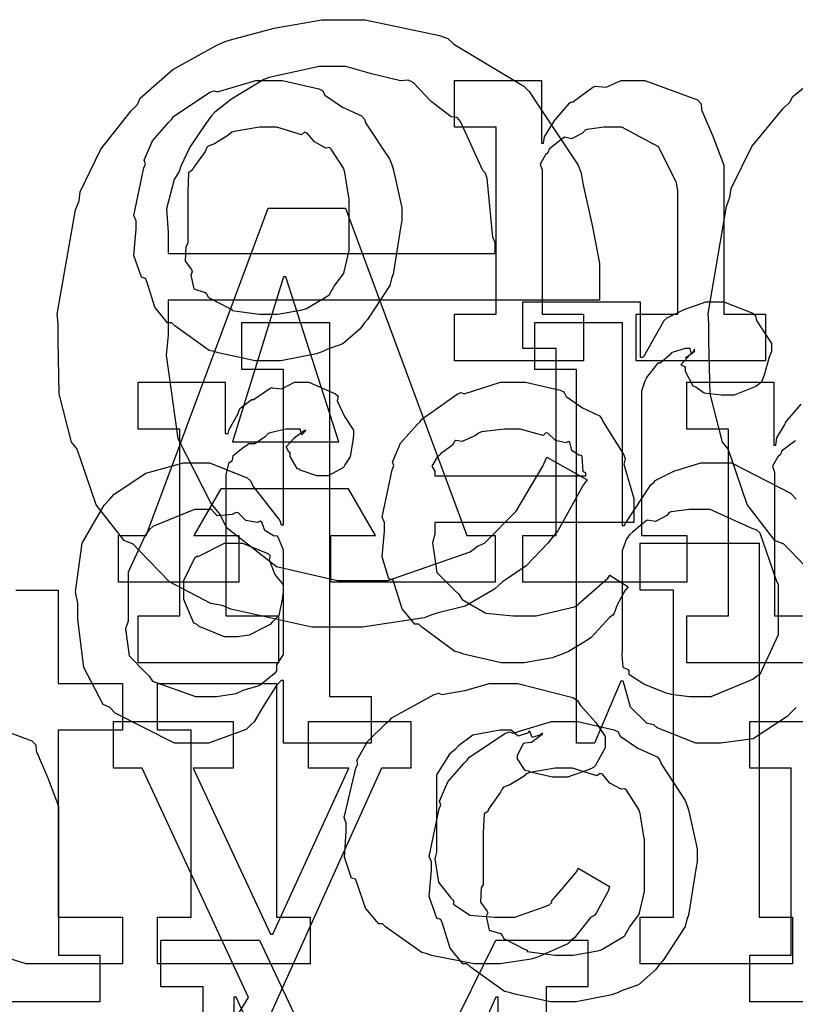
# Model space of a CAD drawing. Extents: x 0 to 8.5, y 0 to 11.
# Tile 42 of 256: x 1.473 to 1.704, y 3.429 to 3.721. Entities that reach past the tile are written whole.
import ezdxf

# ---------------------------------------------------------------- set-up
doc = ezdxf.new("R2010")
doc.units = 0
doc.layers.get('0').update_dxf_attribs({"linetype": 'CONTINUOUS'})

msp = doc.modelspace()

# ---------------------------------------------------------------- linework, layer by layer
at = {"color": 0}
for points in [[(1.56879, 3.54064), (1.5599, 3.54064), (1.53581, 3.54606), (1.53321, 3.54715), (1.52979, 3.54769), (1.51753, 3.55414), (1.50851, 3.56342), (1.50672, 3.56538), (1.50401, 3.56646), (1.49576, 3.57699), (1.491, 3.59104), (1.49001, 3.59381), (1.48839, 3.59565), (1.48475, 3.61003), (1.48438, 3.62571), (1.48438, 3.63092), (1.48415, 3.63368), (1.48958, 3.66465), (1.49067, 3.66737), (1.491, 3.67003), (1.49707, 3.68267), (1.50618, 3.69407), (1.50803, 3.69601), (1.50885, 3.69786), (1.5185, 3.70643), (1.53157, 3.7136), (1.53407, 3.71468), (1.53569, 3.71517), (1.54867, 3.71864), (1.56278, 3.72119), (1.56749, 3.72119), (1.57568, 3.72119), (1.59782, 3.71653), (1.60026, 3.71556), (1.60206, 3.71392), (1.62294, 3.70144), (1.62457, 3.69971), (1.62592, 3.69754), (1.63906, 3.678), (1.63997, 3.67562), (1.6404, 3.67247), (1.64333, 3.65967), (1.6454, 3.64871), (1.6454, 3.64501), (1.6454, 3.63786), (1.51714, 3.63786), (1.51714, 3.62744), (1.5165, 3.62153), (1.52001, 3.59674), (1.52994, 3.57731), (1.53256, 3.57406), (1.53435, 3.57036), (1.54938, 3.55871), (1.56749, 3.55453), (1.57357, 3.55453), (1.58247, 3.55453), (1.60693, 3.56304), (1.60915, 3.56472), (1.61117, 3.5656), (1.62061, 3.57519), (1.62853, 3.58849), (1.62978, 3.59119), (1.64171, 3.58447), (1.64051, 3.5829), (1.63297, 3.56933), (1.63194, 3.56799), (1.62999, 3.5656), (1.62354, 3.55892), (1.61806, 3.55512), (1.61654, 3.5541), (1.61421, 3.55197), (1.60547, 3.54693), (1.59744, 3.54497), (1.59549, 3.54432), (1.59326, 3.5434), (1.57487, 3.54064), (1.56879, 3.54064)], [(1.51714, 3.65175), (1.61436, 3.65175), (1.61436, 3.655), (1.61372, 3.65657), (1.61199, 3.67404), (1.61154, 3.67562), (1.61074, 3.67638), (1.60406, 3.69097), (1.60308, 3.69211), (1.60129, 3.69228), (1.59532, 3.69689), (1.59, 3.70253), (1.58854, 3.70318), (1.58626, 3.70307), (1.57764, 3.70508), (1.56999, 3.70731), (1.56749, 3.70731), (1.56201, 3.70731), (1.54715, 3.70404), (1.54557, 3.7034), (1.54335, 3.70199), (1.53597, 3.6976), (1.53097, 3.69374), (1.52994, 3.69254), (1.52838, 3.69032), (1.5236, 3.68332), (1.52094, 3.67768), (1.5204, 3.67606), (1.51893, 3.67367), (1.5166, 3.66499), (1.51714, 3.65799), (1.51714, 3.65565), (1.51714, 3.65175)], [(1.5471, 3.61979), (1.54303, 3.61979), (1.53201, 3.62218), (1.53082, 3.62261), (1.52929, 3.62289), (1.5191, 3.63021), (1.51824, 3.63108), (1.51693, 3.63108), (1.51318, 3.63579), (1.51085, 3.64307), (1.51042, 3.64432), (1.50917, 3.64469), (1.50694, 3.6511), (1.5076, 3.6589), (1.5076, 3.66146), (1.50694, 3.66303), (1.50993, 3.67714), (1.51042, 3.67839), (1.50999, 3.67947), (1.51243, 3.68522), (1.51736, 3.69075), (1.51824, 3.69162), (1.51872, 3.69239), (1.52957, 3.69965), (1.53082, 3.70008), (1.53179, 3.69971), (1.54324, 3.70313), (1.5471, 3.70313), (1.55111, 3.70313), (1.5619, 3.70063), (1.56315, 3.70008), (1.56375, 3.69874), (1.56896, 3.69521), (1.57465, 3.6926), (1.57553, 3.69162), (1.57585, 3.69054), (1.58306, 3.67969), (1.58356, 3.67839), (1.58404, 3.67686), (1.58658, 3.66531), (1.58658, 3.66146), (1.58632, 3.65989), (1.58404, 3.64561), (1.58356, 3.64432), (1.58306, 3.64219), (1.57639, 3.63206), (1.57553, 3.63108), (1.57422, 3.62935), (1.56912, 3.62483), (1.56435, 3.62315), (1.56315, 3.62261), (1.56125, 3.6219), (1.55062, 3.61979), (1.5471, 3.61979)], [(1.60226, 3.63368), (1.61464, 3.63368), (1.61464, 3.68924), (1.60226, 3.68924), (1.60226, 3.70313), (1.6281, 3.70313), (1.6281, 3.68446), (1.62875, 3.68446), (1.62875, 3.68446), (1.62901, 3.68642), (1.6314, 3.69021), (1.63178, 3.69075), (1.63167, 3.69081), (1.63644, 3.6964), (1.63699, 3.69683), (1.63737, 3.69667), (1.64344, 3.70111), (1.64415, 3.70139), (1.64415, 3.70139), (1.6474, 3.70117), (1.65181, 3.70313), (1.65326, 3.70313), (1.65886, 3.70313), (1.67449, 3.69738), (1.67562, 3.69618), (1.67572, 3.69444), (1.67914, 3.68658), (1.68235, 3.678), (1.68235, 3.67513), (1.68235, 3.63368), (1.69472, 3.63368), (1.69472, 3.61979), (1.65631, 3.61979), (1.65631, 3.63368), (1.66868, 3.63368), (1.66868, 3.67036), (1.66824, 3.67279), (1.66297, 3.68343), (1.65207, 3.68924), (1.64849, 3.68924), (1.64665, 3.68924), (1.64171, 3.68853), (1.64111, 3.68837), (1.64035, 3.6875), (1.63704, 3.68582), (1.63504, 3.68625), (1.6346, 3.68599), (1.63351, 3.68522), (1.63043, 3.68272), (1.63015, 3.68192), (1.63004, 3.68164), (1.62929, 3.68099), (1.62771, 3.67828), (1.62831, 3.6766), (1.62831, 3.676), (1.62831, 3.63368), (1.64068, 3.63368), (1.64068, 3.61979), (1.60226, 3.61979), (1.60226, 3.63368)], [(1.5471, 3.63368), (1.54975, 3.63368), (1.55697, 3.63499), (1.55772, 3.63519), (1.55826, 3.63536), (1.56461, 3.63911), (1.56511, 3.63954), (1.56511, 3.63954), (1.56646, 3.64204), (1.56922, 3.64567), (1.56944, 3.64626), (1.56944, 3.64626), (1.57096, 3.65261), (1.57096, 3.65474), (1.57096, 3.66818), (1.57081, 3.6684), (1.56967, 3.67583), (1.56944, 3.67643), (1.56922, 3.67703), (1.5656, 3.68272), (1.56511, 3.68317), (1.56401, 3.68306), (1.5606, 3.68485), (1.55849, 3.6875), (1.55772, 3.68772), (1.55675, 3.68696), (1.54949, 3.68924), (1.5471, 3.68924), (1.54432, 3.68924), (1.53678, 3.68799), (1.53603, 3.68772), (1.53489, 3.68674), (1.53093, 3.68431), (1.52903, 3.6836), (1.52865, 3.68317), (1.5281, 3.68207), (1.52453, 3.67708), (1.52431, 3.67643), (1.52322, 3.67572), (1.523, 3.67008), (1.523, 3.66818), (1.523, 3.65474), (1.5224, 3.65365), (1.52219, 3.64947), (1.52408, 3.64692), (1.52431, 3.64626), (1.52388, 3.64524), (1.52479, 3.64117), (1.52815, 3.64008), (1.52865, 3.63954), (1.52908, 3.63861), (1.53526, 3.63547), (1.53603, 3.63519), (1.53608, 3.63482), (1.54432, 3.63368), (1.5471, 3.63368)], [(1.50239, 3.56793), (1.51064, 3.56793), (1.54688, 3.66515), (1.56987, 3.66515), (1.6059, 3.56793), (1.61436, 3.56793), (1.61436, 3.55404), (1.56554, 3.55404), (1.56554, 3.56793), (1.57878, 3.56793), (1.57075, 3.58182), (1.53276, 3.58182), (1.52474, 3.56793), (1.53819, 3.56793), (1.53819, 3.55404), (1.50239, 3.55404), (1.50239, 3.56793)], [(1.53624, 3.59571), (1.56793, 3.59571), (1.55208, 3.64475), (1.55143, 3.64475), (1.53624, 3.59571)], [(1.62256, 3.56793), (1.63254, 3.56793), (1.63254, 3.62349), (1.62256, 3.62349), (1.62256, 3.63737), (1.6575, 3.63737), (1.6575, 3.62088), (1.65815, 3.62088), (1.65853, 3.6211), (1.66465, 3.63183), (1.66553, 3.6326), (1.66575, 3.63265), (1.67057, 3.63504), (1.67703, 3.63737), (1.67919, 3.63737), (1.68235, 3.63737), (1.69103, 3.63396), (1.69179, 3.63325), (1.69206, 3.63178), (1.69656, 3.62494), (1.69656, 3.62261), (1.69581, 3.62093), (1.69433, 3.61556), (1.69353, 3.61356), (1.69308, 3.61307), (1.69189, 3.61219), (1.68544, 3.6096), (1.68332, 3.6096), (1.68158, 3.6096), (1.67654, 3.61019), (1.67453, 3.6116), (1.67399, 3.61199), (1.67329, 3.61225), (1.67096, 3.61664), (1.67096, 3.61806), (1.67068, 3.618), (1.66954, 3.61865), (1.67165, 3.62088), (1.67182, 3.6211), (1.6716, 3.62099), (1.67101, 3.62071), (1.67356, 3.62261), (1.67378, 3.62261), (1.67356, 3.62326), (1.67344, 3.62289), (1.67279, 3.62175), (1.67236, 3.62349), (1.67225, 3.62349), (1.6709, 3.62349), (1.66726, 3.6224), (1.66683, 3.62218), (1.66607, 3.62136), (1.66342, 3.61914), (1.6626, 3.61908), (1.66249, 3.61893), (1.66194, 3.61811), (1.6601, 3.61572), (1.6594, 3.6149), (1.65924, 3.61458), (1.6589, 3.61376), (1.65793, 3.61083), (1.65793, 3.60981), (1.65793, 3.56793), (1.67139, 3.56793), (1.67139, 3.55404), (1.62256, 3.55404), (1.62256, 3.56793)], [(1.52539, 3.50618), (1.51899, 3.50618), (1.50142, 3.51508), (1.49978, 3.51682), (1.49783, 3.51774), (1.49208, 3.52869), (1.49024, 3.54308), (1.49024, 3.54785), (1.48953, 3.55122), (1.49154, 3.56565), (1.49815, 3.57693), (1.49978, 3.57867), (1.50108, 3.58024), (1.51053, 3.58643), (1.52165, 3.58951), (1.52539, 3.58951), (1.52946, 3.58951), (1.54064, 3.58501), (1.54167, 3.5841), (1.54238, 3.58251), (1.55029, 3.57238), (1.55078, 3.57107), (1.55143, 3.57107), (1.55143, 3.61729), (1.53907, 3.61729), (1.53907, 3.63118), (1.56511, 3.63118), (1.56511, 3.52007), (1.57747, 3.52007), (1.57747, 3.50618), (1.55143, 3.50618), (1.55143, 3.52485), (1.55078, 3.52485), (1.54921, 3.52322), (1.54542, 3.51714), (1.54269, 3.51258), (1.54167, 3.51161), (1.54031, 3.51025), (1.52908, 3.50618), (1.52539, 3.50618)], [(1.50825, 3.544), (1.52061, 3.544), (1.52061, 3.59956), (1.50825, 3.59956), (1.50825, 3.61344), (1.53407, 3.61344), (1.53407, 3.59825), (1.53494, 3.59825), (1.53494, 3.59825), (1.53526, 3.59944), (1.53743, 3.60325), (1.53776, 3.60368), (1.53776, 3.60368), (1.53847, 3.60568), (1.54167, 3.60813), (1.5421, 3.60846), (1.54238, 3.60818), (1.54742, 3.61171), (1.54796, 3.61193), (1.54796, 3.61182), (1.55089, 3.61154), (1.55469, 3.61344), (1.55599, 3.61344), (1.55892, 3.61344), (1.56694, 3.61003), (1.56771, 3.60932), (1.56743, 3.60796), (1.56956, 3.60331), (1.57226, 3.59924), (1.57226, 3.59782), (1.57206, 3.59619), (1.57124, 3.59125), (1.5701, 3.58946), (1.56967, 3.58892), (1.56922, 3.58811), (1.56467, 3.58567), (1.56315, 3.58567), (1.56136, 3.58567), (1.55643, 3.58729), (1.55599, 3.58762), (1.5555, 3.58778), (1.55339, 3.59142), (1.55339, 3.59261), (1.55311, 3.59261), (1.55225, 3.59424), (1.55447, 3.59674), (1.55469, 3.59694), (1.55464, 3.59694), (1.55458, 3.59694), (1.55761, 3.59907), (1.55794, 3.59912), (1.55794, 3.59933), (1.55783, 3.59896), (1.55686, 3.59782), (1.55637, 3.59956), (1.55621, 3.59956), (1.55561, 3.59956), (1.55425, 3.59956), (1.55382, 3.59956), (1.55208, 3.59956), (1.54742, 3.59847), (1.54688, 3.59825), (1.54611, 3.59733), (1.54286, 3.59517), (1.54096, 3.59511), (1.54058, 3.59478), (1.5395, 3.59403), (1.5364, 3.59147), (1.53618, 3.59033), (1.53603, 3.59), (1.5351, 3.58931), (1.53429, 3.58594), (1.53429, 3.58479), (1.53429, 3.544), (1.54992, 3.544), (1.54992, 3.53011), (1.50825, 3.53011), (1.50825, 3.544)], [(1.62028, 3.53011), (1.61615, 3.53011), (1.60499, 3.53267), (1.60379, 3.53315), (1.60238, 3.53342), (1.59244, 3.54075), (1.59164, 3.54161), (1.59044, 3.54156), (1.58669, 3.54617), (1.58447, 3.55339), (1.58404, 3.55464), (1.58279, 3.55501), (1.58078, 3.56153), (1.58143, 3.56922), (1.58143, 3.57178), (1.58078, 3.57335), (1.58376, 3.58746), (1.58425, 3.58871), (1.58382, 3.58974), (1.58626, 3.59538), (1.59119, 3.60086), (1.59207, 3.60172), (1.59256, 3.60249), (1.60303, 3.60992), (1.60422, 3.6104), (1.60519, 3.61003), (1.616, 3.61344), (1.61962, 3.61344), (1.62343, 3.61344), (1.63368, 3.61111), (1.63482, 3.61062), (1.63547, 3.60926), (1.64031, 3.60585), (1.64535, 3.60346), (1.64611, 3.6026), (1.6466, 3.60151), (1.65261, 3.59185), (1.65306, 3.59065), (1.65267, 3.58908), (1.65565, 3.57889), (1.65565, 3.57547), (1.65565, 3.57178), (1.5964, 3.57178), (1.5964, 3.56831), (1.59571, 3.56569), (1.59706, 3.55692), (1.60238, 3.5516), (1.60357, 3.55051), (1.6046, 3.54889), (1.6116, 3.54482), (1.61974, 3.544), (1.62244, 3.544), (1.62657, 3.544), (1.63792, 3.54671), (1.63894, 3.54725), (1.63917, 3.54758), (1.64789, 3.55528), (1.64849, 3.55615), (1.65392, 3.55268), (1.65294, 3.55149), (1.65067, 3.54731), (1.64979, 3.54486), (1.64936, 3.54422), (1.64839, 3.54351), (1.6429, 3.5376), (1.64219, 3.53706), (1.64068, 3.53614), (1.63613, 3.53342), (1.63351, 3.53239), (1.63265, 3.53207), (1.63146, 3.53157), (1.62304, 3.53011), (1.62028, 3.53011)], [(1.5964, 3.58567), (1.64133, 3.58567), (1.64133, 3.58653), (1.64057, 3.58681), (1.64025, 3.59136), (1.64003, 3.59174), (1.63932, 3.59169), (1.63715, 3.59321), (1.63656, 3.5956), (1.63613, 3.59586), (1.63542, 3.59549), (1.63226, 3.59614), (1.63004, 3.59836), (1.62939, 3.59847), (1.62869, 3.5976), (1.62185, 3.59956), (1.61962, 3.59956), (1.61714, 3.59956), (1.61035, 3.59868), (1.60965, 3.59847), (1.60856, 3.5976), (1.6046, 3.59581), (1.60271, 3.59614), (1.60226, 3.59586), (1.60172, 3.59472), (1.59814, 3.59218), (1.59793, 3.59174), (1.59717, 3.59115), (1.59549, 3.58849), (1.5964, 3.58703), (1.5964, 3.58653), (1.5964, 3.58567)], [(1.52951, 3.52007), (1.53147, 3.52007), (1.53668, 3.52083), (1.53733, 3.52094), (1.53733, 3.52094), (1.53944, 3.52192), (1.54394, 3.52328), (1.54449, 3.52354), (1.54449, 3.52354), (1.54915, 3.52729), (1.54949, 3.52767), (1.54949, 3.52767), (1.54943, 3.52951), (1.55143, 3.53256), (1.55143, 3.53353), (1.55143, 3.56218), (1.55143, 3.56358), (1.54981, 3.56743), (1.54949, 3.56782), (1.54861, 3.56776), (1.54585, 3.56944), (1.54503, 3.57189), (1.54449, 3.57215), (1.54368, 3.57178), (1.54025, 3.57238), (1.53797, 3.57465), (1.53733, 3.57476), (1.53614, 3.57417), (1.53168, 3.57379), (1.53006, 3.57563), (1.52951, 3.57563), (1.52501, 3.57563), (1.51258, 3.57058), (1.5115, 3.56956), (1.51031, 3.56793), (1.50521, 3.55697), (1.50521, 3.55328), (1.50521, 3.54243), (1.50444, 3.54015), (1.50558, 3.53217), (1.51042, 3.52718), (1.5115, 3.52615), (1.51243, 3.52462), (1.52522, 3.52007), (1.52951, 3.52007)], [(1.6741, 3.52007), (1.6786, 3.52007), (1.69103, 3.52518), (1.69211, 3.52615), (1.69314, 3.52669), (1.69863, 3.53851), (1.69863, 3.54243), (1.69863, 3.55328), (1.69803, 3.55453), (1.69319, 3.56858), (1.69211, 3.56956), (1.69097, 3.56993), (1.67828, 3.57563), (1.6741, 3.57563), (1.6721, 3.57563), (1.66672, 3.57493), (1.66607, 3.57476), (1.66542, 3.57383), (1.66206, 3.57206), (1.65961, 3.57249), (1.65913, 3.57215), (1.65815, 3.57135), (1.65517, 3.5689), (1.65435, 3.56814), (1.65414, 3.56782), (1.65343, 3.56694), (1.65218, 3.56337), (1.65218, 3.56218), (1.65218, 3.53353), (1.65201, 3.53239), (1.65235, 3.52875), (1.65381, 3.52806), (1.65414, 3.52767), (1.65408, 3.52669), (1.65858, 3.52387), (1.65913, 3.52354), (1.65913, 3.52354), (1.66542, 3.52111), (1.66607, 3.52094), (1.66656, 3.52072), (1.67219, 3.52007), (1.6741, 3.52007)], [(1.53657, 3.53782), (1.53386, 3.53782), (1.52636, 3.5409), (1.52572, 3.5415), (1.52474, 3.54183), (1.52181, 3.54893), (1.52181, 3.55126), (1.52181, 3.55214), (1.52181, 3.55458), (1.52507, 3.56131), (1.52572, 3.5619), (1.52604, 3.56168), (1.5339, 3.5656), (1.53657, 3.5656), (1.53928, 3.5656), (1.54676, 3.56256), (1.54742, 3.5619), (1.54715, 3.56071), (1.54889, 3.55637), (1.55132, 3.55322), (1.55132, 3.55214), (1.55132, 3.55126), (1.55117, 3.54949), (1.55007, 3.54411), (1.54807, 3.54215), (1.54742, 3.5415), (1.5459, 3.54069), (1.54124, 3.53831), (1.53771, 3.53782), (1.53657, 3.53782)], [(1.65744, 3.45449), (1.66743, 3.45449), (1.66743, 3.55171), (1.65744, 3.55171), (1.65744, 3.5656), (1.69282, 3.5656), (1.69282, 3.45449), (1.70281, 3.45449), (1.70281, 3.4406), (1.65744, 3.4406), (1.65744, 3.45449)], [(1.514, 3.45449), (1.52399, 3.45449), (1.52399, 3.51004), (1.514, 3.51004), (1.514, 3.52393), (1.54938, 3.52393), (1.54938, 3.45449), (1.55935, 3.45449), (1.55935, 3.4406), (1.514, 3.4406), (1.514, 3.45449)], [(1.61279, 3.4406), (1.60813, 3.4406), (1.59543, 3.44314), (1.59413, 3.44362), (1.59261, 3.44396), (1.58176, 3.45161), (1.58089, 3.45253), (1.57975, 3.45247), (1.57585, 3.45719), (1.57329, 3.46451), (1.57286, 3.46576), (1.57167, 3.4661), (1.56956, 3.47233), (1.57004, 3.47999), (1.57004, 3.48247), (1.5695, 3.48415), (1.57292, 3.49881), (1.57351, 3.50006), (1.57324, 3.50103), (1.57639, 3.50672), (1.58203, 3.51221), (1.58306, 3.51307), (1.58365, 3.51372), (1.59619, 3.52067), (1.5976, 3.52111), (1.59847, 3.52067), (1.60531, 3.52186), (1.61268, 3.52393), (1.61518, 3.52393), (1.6211, 3.52393), (1.63743, 3.51981), (1.63883, 3.51893), (1.63971, 3.51742), (1.64426, 3.51238), (1.64708, 3.50819), (1.64708, 3.50678), (1.64708, 3.50483), (1.64415, 3.49951), (1.64361, 3.49897), (1.64214, 3.49826), (1.6359, 3.49615), (1.63385, 3.49615), (1.63146, 3.49615), (1.62483, 3.49761), (1.62429, 3.49789), (1.62332, 3.49804), (1.62104, 3.50151), (1.62104, 3.50265), (1.62104, 3.50265), (1.62283, 3.50612), (1.62321, 3.50635), (1.62321, 3.50635), (1.62517, 3.50646), (1.62793, 3.50863), (1.62842, 3.50874), (1.62842, 3.50917), (1.62788, 3.50868), (1.62538, 3.50792), (1.62472, 3.50982), (1.62451, 3.50982), (1.62403, 3.50922), (1.62121, 3.50831), (1.61908, 3.51004), (1.61843, 3.51004), (1.61572, 3.51004), (1.60769, 3.50863), (1.60351, 3.50537), (1.6026, 3.50439), (1.60081, 3.50293), (1.59694, 3.49675), (1.59694, 3.49078), (1.59694, 3.48876), (1.59694, 3.47379), (1.59646, 3.47179), (1.5975, 3.4649), (1.60107, 3.46035), (1.60194, 3.45947), (1.60194, 3.45839), (1.60682, 3.45514), (1.61404, 3.45449), (1.61649, 3.45449), (1.62017, 3.45449), (1.63032, 3.45811), (1.63124, 3.45882), (1.63113, 3.45921), (1.63439, 3.463), (1.63861, 3.46804), (1.63906, 3.46903), (1.64839, 3.4636), (1.648, 3.46218), (1.64447, 3.45589), (1.64404, 3.45514), (1.64268, 3.45443), (1.63781, 3.44829), (1.6371, 3.44775), (1.63601, 3.44661), (1.62765, 3.44287), (1.62668, 3.44254), (1.62506, 3.44206), (1.61583, 3.4406), (1.61279, 3.4406)], [(1.63493, 3.42931), (1.63086, 3.42931), (1.61985, 3.43169), (1.61865, 3.43213), (1.61714, 3.4324), (1.60693, 3.43972), (1.60607, 3.4406), (1.60476, 3.4406), (1.60101, 3.44532), (1.59868, 3.45258), (1.59825, 3.45383), (1.597, 3.45421), (1.59478, 3.46061), (1.59543, 3.46843), (1.59543, 3.47097), (1.59478, 3.47254), (1.59776, 3.48665), (1.59825, 3.4879), (1.59782, 3.48899), (1.60026, 3.49474), (1.60519, 3.50028), (1.60607, 3.50114), (1.60656, 3.5019), (1.6174, 3.50917), (1.61865, 3.5096), (1.61962, 3.50922), (1.63108, 3.51264), (1.63493, 3.51264), (1.63894, 3.51264), (1.64974, 3.51014), (1.65099, 3.5096), (1.65158, 3.50825), (1.65679, 3.50472), (1.66249, 3.50211), (1.66336, 3.50114), (1.66368, 3.50006), (1.6709, 3.48921), (1.67139, 3.4879), (1.67188, 3.48639), (1.67443, 3.47483), (1.67443, 3.47097), (1.67415, 3.4694), (1.67188, 3.45514), (1.67139, 3.45383), (1.6709, 3.45171), (1.66422, 3.44157), (1.66336, 3.4406), (1.66206, 3.43886), (1.65696, 3.43435), (1.65218, 3.43267), (1.65099, 3.43213), (1.64908, 3.43143), (1.63846, 3.42931), (1.63493, 3.42931)], [(1.63493, 3.44319), (1.63758, 3.44319), (1.64481, 3.4445), (1.64556, 3.44472), (1.64611, 3.44488), (1.65246, 3.44862), (1.65294, 3.44906), (1.65294, 3.44906), (1.65429, 3.45156), (1.65707, 3.45518), (1.65728, 3.45578), (1.65728, 3.45578), (1.65881, 3.46212), (1.65881, 3.46425), (1.65881, 3.47771), (1.65864, 3.47792), (1.6575, 3.48535), (1.65728, 3.48594), (1.65707, 3.48654), (1.65343, 3.49224), (1.65294, 3.49268), (1.65186, 3.49257), (1.64844, 3.49436), (1.64632, 3.49701), (1.64556, 3.49724), (1.64458, 3.49647), (1.63732, 3.49875), (1.63493, 3.49875), (1.63217, 3.49875), (1.62463, 3.4975), (1.62386, 3.49724), (1.62272, 3.49625), (1.61876, 3.49382), (1.61686, 3.49311), (1.61649, 3.49268), (1.61594, 3.4916), (1.61236, 3.4866), (1.61214, 3.48594), (1.61106, 3.48525), (1.61083, 3.4796), (1.61083, 3.47771), (1.61083, 3.46425), (1.61025, 3.46317), (1.61003, 3.45899), (1.61193, 3.45643), (1.61214, 3.45578), (1.61171, 3.45475), (1.61263, 3.45068), (1.616, 3.4496), (1.61649, 3.44906), (1.61692, 3.44814), (1.6231, 3.44499), (1.62386, 3.44472), (1.62392, 3.44433), (1.63217, 3.44319), (1.63493, 3.44319)]]:
    msp.add_lwpolyline(points, close=True, dxfattribs=at)
for points in [[(1.71104, 3.55414), (1.70204, 3.56342), (1.70025, 3.56538), (1.69754, 3.56646), (1.68929, 3.5771), (1.68451, 3.5911), (1.68354, 3.59381), (1.68192, 3.59565), (1.67828, 3.61003), (1.6779, 3.62571), (1.6779, 3.63092), (1.67768, 3.63385), (1.68311, 3.66569), (1.68419, 3.66846), (1.68451, 3.67101), (1.69065, 3.68354), (1.70003, 3.69476), (1.70199, 3.69667), (1.70285, 3.69835), (1.71317, 3.70665)], [(1.70383, 3.51682), (1.70117, 3.51417), (1.69108, 3.50754), (1.68143, 3.50618), (1.67822, 3.50618), (1.67822, 3.50618), (1.67404, 3.50618), (1.66254, 3.51074), (1.66151, 3.51161), (1.65956, 3.51204), (1.65457, 3.51693), (1.65283, 3.52339), (1.6524, 3.52462), (1.65175, 3.52462), (1.64393, 3.50618), (1.63851, 3.50618), (1.63851, 3.61729), (1.62614, 3.61729), (1.62614, 3.63118), (1.65218, 3.63118), (1.65218, 3.57086), (1.65283, 3.57086), (1.65306, 3.5714), (1.66069, 3.58301), (1.66174, 3.58388), (1.66178, 3.58415), (1.66749, 3.58708), (1.67551, 3.58951), (1.67822, 3.58951), (1.68463, 3.58951), (1.70221, 3.58051), (1.70383, 3.57867)], [(1.70979, 3.53011), (1.67139, 3.53011), (1.67139, 3.544), (1.67139, 3.544), (1.68375, 3.544), (1.68375, 3.59956), (1.67139, 3.59956), (1.67139, 3.61344), (1.69721, 3.61344), (1.69721, 3.59478), (1.69786, 3.59478), (1.69786, 3.59478), (1.69814, 3.5969), (1.70036, 3.60075), (1.70068, 3.60129), (1.70063, 3.60135), (1.70535, 3.60693)], [(1.70372, 3.59608), (1.70264, 3.59532), (1.69954, 3.59299), (1.69928, 3.59218), (1.69917, 3.59196), (1.6984, 3.59131), (1.69683, 3.58854), (1.69743, 3.58675), (1.69743, 3.5861), (1.69743, 3.544), (1.70979, 3.544)], [(1.47185, 3.55171), (1.48443, 3.55171), (1.48443, 3.52393), (1.50353, 3.52393), (1.50353, 3.51004), (1.48443, 3.51004), (1.48443, 3.45449), (1.50353, 3.45449), (1.50353, 3.4406), (1.50114, 3.4406), (1.49576, 3.4406), (1.49397, 3.4406), (1.49013, 3.4406), (1.48144, 3.4406), (1.47857, 3.4406), (1.47857, 3.4406), (1.47488, 3.4406), (1.46457, 3.44385)], [(1.46099, 3.51264), (1.47661, 3.50689), (1.47775, 3.50569), (1.47786, 3.50396), (1.48128, 3.4961), (1.48449, 3.48753), (1.48449, 3.48465), (1.48449, 3.44319), (1.49685, 3.44319), (1.49685, 3.42931), (1.45844, 3.42931)], [(1.5376, 3.42497), (1.54107, 3.43061), (1.50939, 3.49875), (1.50092, 3.49875), (1.50092, 3.51264), (1.53651, 3.51264), (1.53651, 3.49875), (1.52458, 3.49875), (1.54758, 3.44949), (1.54824, 3.44949), (1.57081, 3.49875), (1.55886, 3.49875), (1.55886, 3.51264), (1.58925, 3.51264), (1.58925, 3.49875), (1.58057, 3.49875), (1.54476, 3.41954)], [(1.72846, 3.42931), (1.69006, 3.42931), (1.69006, 3.44319), (1.69006, 3.44319), (1.70242, 3.44319), (1.70242, 3.49875), (1.69006, 3.49875), (1.69006, 3.51264), (1.71588, 3.51264)], [(1.52756, 3.35042), (1.52756, 3.43375), (1.51497, 3.43375), (1.51497, 3.44764), (1.54428, 3.44764), (1.57835, 3.37517)], [(1.57878, 3.37517), (1.61458, 3.44764), (1.64193, 3.44764), (1.64193, 3.43375), (1.62956, 3.43375), (1.62956, 3.35042)], [(1.54665, 3.41032), (1.53733, 3.43072), (1.53668, 3.43072), (1.53668, 3.35042)], [(1.61524, 3.35042), (1.61524, 3.43072), (1.61458, 3.43072), (1.60721, 3.41444)]]:
    msp.add_lwpolyline(points, dxfattribs=at)

doc.saveas('drawing.dxf')
